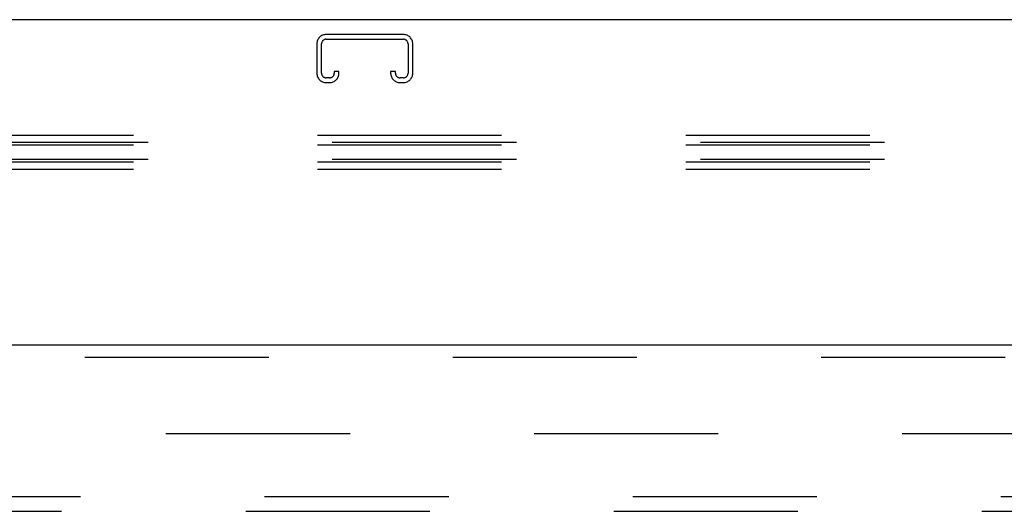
# Model space of a CAD drawing. Header units: inches. Extents: x 0 to 283, y 0 to 183.
# Tile 45 of 99: x 122.94 to 131.28, y 129.67 to 133.83. Entities that reach past the tile are written whole.
import ezdxf

# ---------------------------------------------------------------- set-up
doc = ezdxf.new("R2010")
doc.units = ezdxf.units.IN
doc.header["$LTSCALE"] = 15.583333
doc.header["$MEASUREMENT"] = 0
doc.linetypes.add('HIDDEN', pattern=[0.2, 0.1, -0.1])
doc.layers.get('0').update_dxf_attribs({"linetype": 'CONTINUOUS'})
for name, color, linetype in [('DEFAULT_2', 8, 'HIDDEN'), ('RIGHTHAND_DOOR_ASSEMBLY', 7, 'CONTINUOUS'), ('SUBPANEL', 7, 'CONTINUOUS')]:
    doc.layers.add(name, color=color, linetype=linetype)

msp = doc.modelspace()

# ---------------------------------------------------------------- linework, layer by layer
at = {"color": 7, "linetype": 'Continuous'}
msp.add_line((139.4253, 133.8287), (62.0503, 133.8287), dxfattribs=at)
at = {"layer": 'DEFAULT_2', "color": 8, "linetype": 'HIDDEN'}
for p, q in [((126.1891, 133.7037), (125.5366, 133.7037)), ((125.5366, 133.6637), (126.1891, 133.6637)), ((125.4566, 133.6237), (125.4566, 133.3774)), ((125.4966, 133.3774), (125.4966, 133.6237)), ((126.2291, 133.6237), (126.2291, 133.3774)), ((126.2691, 133.3774), (126.2691, 133.6237)), ((125.6041, 133.3912), (125.6041, 133.3774)), ((125.6441, 133.3912), (125.6041, 133.3912)), ((125.6441, 133.3774), (125.6441, 133.3912)), ((126.0816, 133.3912), (126.0816, 133.3774)), ((126.1216, 133.3912), (126.0816, 133.3912)), ((126.1216, 133.3774), (126.1216, 133.3912)), ((125.5641, 133.3374), (125.5366, 133.3374)), ((125.5366, 133.2974), (125.5641, 133.2974)), ((126.1891, 133.3374), (126.1616, 133.3374)), ((126.1616, 133.2974), (126.1891, 133.2974)), ((139.4878, 132.8503), (61.9878, 132.8503)), ((139.6128, 132.7893), (61.8628, 132.7893)), ((139.4878, 132.7675), (61.9878, 132.7675)), ((139.6128, 132.6455), (61.8628, 132.6455)), ((139.4878, 132.6237), (61.9878, 132.6237)), ((139.4878, 132.5627), (61.9878, 132.5627)), ((102.3628, 130.3287), (137.3316, 130.3287))]:
    msp.add_line(p, q, dxfattribs=at)
for centre, radius, start, end in [((125.5366, 133.6237), 0.08, 90, 180), ((125.5366, 133.6237), 0.04, 90, 180), ((126.1891, 133.6237), 0.08, 0, 90), ((126.1891, 133.6237), 0.04, 0, 90), ((125.5366, 133.3774), 0.08, 180, 270), ((125.5366, 133.3774), 0.04, 180, 270), ((125.5641, 133.3774), 0.08, 270, 360), ((125.5641, 133.3774), 0.04, 270, 360), ((126.1616, 133.3774), 0.08, 180, 270), ((126.1616, 133.3774), 0.04, 180, 270), ((126.1891, 133.3774), 0.08, 270, 360), ((126.1891, 133.3774), 0.04, 270, 360)]:
    msp.add_arc(centre, radius, start, end, dxfattribs=at)
at = {"layer": 'RIGHTHAND_DOOR_ASSEMBLY', "color": 3, "linetype": 'Continuous'}
msp.add_line((101.6753, 131.0787), (138.6128, 131.0787), dxfattribs=at)
at = {"layer": 'RIGHTHAND_DOOR_ASSEMBLY', "color": 8, "linetype": 'HIDDEN'}
msp.add_line((101.6753, 130.9747), (138.6128, 130.9747), dxfattribs=at)
at = {"layer": 'SUBPANEL', "color": 8, "linetype": 'HIDDEN'}
for p, q in [((100.0812, 129.7974), (134.7066, 129.7974)), ((121.7378, 129.6724), (134.7066, 129.6724))]:
    msp.add_line(p, q, dxfattribs=at)

doc.saveas('drawing.dxf')
